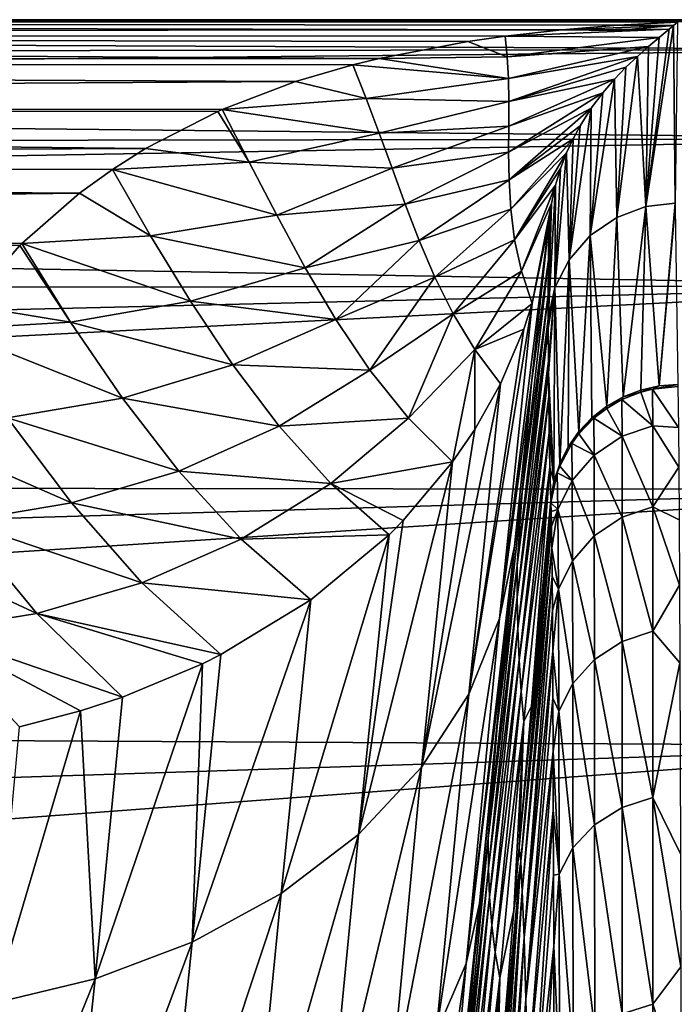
# Model space of a CAD drawing. Header units: metres. Extents: x -82 to 67, y -109 to 109.
# Tile 158 of 216: x 59.47 to 63.06, y 15.57 to 20.96. Entities that reach past the tile are written whole.
import ezdxf

# ---------------------------------------------------------------- set-up
doc = ezdxf.new("R2010")
doc.units = ezdxf.units.M
doc.layers.add('solid_21_382_010_XXX', color=7, linetype='CONTINUOUS')

msp = doc.modelspace()

# ---------------------------------------------------------------- linework, layer by layer
at = {"layer": 'solid_21_382_010_XXX'}
for points in [[(64.806274, 20.961123, -47.410046), (38.707233, 20.959497, -47.500481), (38.722, 20.962883, -47.273815)], [(64.806274, 20.961123, -47.410046), (64.807518, 20.957304, -47.59938), (38.707233, 20.959497, -47.500481)], [(62.443367, 20.909122, -48.621342), (38.707233, 20.888371, -48.894135), (38.707233, 20.959497, -47.500481)], [(62.749901, 20.933792, -48.216309), (62.443367, 20.909122, -48.621342), (38.707233, 20.959497, -47.500481)], [(63.077774, 20.951292, -47.806767), (62.749901, 20.933792, -48.216309), (38.707233, 20.959497, -47.500481)], [(64.807518, 20.957304, -47.59938), (63.077774, 20.951292, -47.806767), (38.707233, 20.959497, -47.500481)], [(64.805061, 20.963228, -47.235798), (38.722, 20.962883, -47.273815), (38.747528, 20.963856, -47.127499)], [(64.805061, 20.963228, -47.235798), (64.806274, 20.961123, -47.410046), (38.722, 20.962883, -47.273815)], [(64.805061, 20.963228, -47.235798), (38.747528, 20.963856, -47.127499), (38.766071, 20.963987, -47.051041)], [(51.785259, 20.963987, -47.051041), (64.805061, 20.963228, -47.235798), (38.766071, 20.963987, -47.051041)], [(38.810383, 20.963541, -46.90942), (64.80513, 20.963987, -47.051041), (51.785259, 20.963987, -47.051041)], [(38.866508, 20.962259, -46.772263), (64.80513, 20.963987, -47.051041), (38.810383, 20.963541, -46.90942)], [(39.476898, 20.906626, -45.445438), (64.80513, 20.963987, -47.051041), (38.866508, 20.962259, -46.772263)], [(39.476898, 20.906626, -45.445438), (64.800545, 20.800043, -44.33984), (64.80513, 20.963987, -47.051041)], [(51.785259, 20.963987, -47.051041), (64.80513, 20.963987, -47.051041), (64.805061, 20.963228, -47.235798)], [(63.055504, 20.932035, -48.368355), (62.749901, 20.933792, -48.216309), (63.077774, 20.951292, -47.806767)], [(63.055504, 20.932035, -48.368355), (63.077774, 20.951292, -47.806767), (63.063519, 19.957512, -77.354988)], [(62.443367, 20.909122, -48.621342), (62.132652, 20.874334, -49.057606), (38.707233, 20.888371, -48.894135)], [(39.476898, 20.906626, -45.445438), (40.084194, 20.772985, -44.125534), (64.800545, 20.800043, -44.33984)], [(63.030827, 20.911346, -48.95002), (62.132652, 20.874334, -49.057606), (62.443367, 20.909122, -48.621342)], [(62.975899, 20.865538, -50.14542), (62.132652, 20.874334, -49.057606), (63.030827, 20.911346, -48.95002)], [(63.055504, 20.932035, -48.368355), (62.443367, 20.909122, -48.621342), (62.749901, 20.933792, -48.216309)], [(62.743015, 20.904238, -48.78323), (62.443367, 20.909122, -48.621342), (63.055504, 20.932035, -48.368355)], [(62.743015, 20.904238, -48.78323), (63.030827, 20.911346, -48.95002), (62.443367, 20.909122, -48.621342)], [(62.743015, 20.904238, -48.78323), (63.055504, 20.932035, -48.368355), (63.030827, 20.911346, -48.95002)], [(63.055504, 20.932035, -48.368355), (63.063519, 19.957512, -77.354988), (62.904259, 19.938995, -77.358307)], [(63.055504, 20.932035, -48.368355), (62.904259, 19.938995, -77.358307), (63.030827, 20.911346, -48.95002)], [(62.904259, 19.938995, -77.358307), (62.975899, 20.865538, -50.14542), (63.030827, 20.911346, -48.95002)], [(61.44165, 20.751568, -50.135479), (38.707233, 20.730982, -50.280739), (38.707233, 20.888371, -48.894135)], [(61.928524, 20.845222, -49.359791), (61.44165, 20.751568, -50.135479), (38.707233, 20.888371, -48.894135)], [(62.132652, 20.874334, -49.057606), (61.928524, 20.845222, -49.359791), (38.707233, 20.888371, -48.894135)], [(62.143902, 20.760265, -50.311649), (61.44165, 20.751568, -50.135479), (61.928524, 20.845222, -49.359791)], [(62.143902, 20.760265, -50.311649), (61.928524, 20.845222, -49.359791), (62.132652, 20.874334, -49.057606)], [(62.143902, 20.760265, -50.311649), (62.132652, 20.874334, -49.057606), (62.975899, 20.865538, -50.14542)], [(62.143902, 20.760265, -50.311649), (62.975899, 20.865538, -50.14542), (62.91782, 20.816452, -51.289608)], [(62.904259, 19.938995, -77.358307), (62.91782, 20.816452, -51.289608), (62.975899, 20.865538, -50.14542)], [(40.084194, 20.772985, -44.125534), (40.68578, 20.562212, -42.818027), (64.800545, 20.800043, -44.33984)], [(40.68578, 20.562212, -42.818027), (64.796761, 20.310534, -41.667885), (64.800545, 20.800043, -44.33984)], [(62.150902, 20.64073, -51.579613), (62.143902, 20.760265, -50.311649), (62.91782, 20.816452, -51.289608)], [(62.150902, 20.64073, -51.579613), (62.91782, 20.816452, -51.289608), (62.857166, 20.762894, -52.391735)], [(62.904259, 19.938995, -77.358307), (62.857166, 20.762894, -52.391735), (62.91782, 20.816452, -51.289608)], [(61.44165, 20.751568, -50.135479), (61.297955, 20.716272, -50.380577), (38.707233, 20.730982, -50.280739)], [(60.983902, 20.624472, -50.944992), (38.707233, 20.487936, -51.654919), (38.707233, 20.730982, -50.280739)], [(61.297955, 20.716272, -50.380577), (60.983902, 20.624472, -50.944992), (38.707233, 20.730982, -50.280739)], [(62.150902, 20.64073, -51.579613), (61.297955, 20.716272, -50.380577), (61.44165, 20.751568, -50.135479)], [(62.150902, 20.64073, -51.579613), (61.44165, 20.751568, -50.135479), (62.143902, 20.760265, -50.311649)], [(62.153259, 20.514671, -52.857742), (62.150902, 20.64073, -51.579613), (62.857166, 20.762894, -52.391735)], [(62.153259, 20.514671, -52.857742), (62.857166, 20.762894, -52.391735), (62.794582, 20.703609, -53.461899)], [(62.74416, 19.880247, -77.356339), (62.794582, 20.703609, -53.461899), (62.857166, 20.762894, -52.391735)], [(62.904259, 19.938995, -77.358307), (62.74416, 19.880247, -77.356339), (62.857166, 20.762894, -52.391735)], [(61.370564, 20.531023, -51.611351), (60.983902, 20.624472, -50.944992), (61.297955, 20.716272, -50.380577)], [(61.370564, 20.531023, -51.611351), (61.297955, 20.716272, -50.380577), (62.150902, 20.64073, -51.579613)], [(62.153259, 20.514671, -52.857742), (62.794582, 20.703609, -53.461899), (62.730835, 20.637306, -54.510273)], [(62.74416, 19.880247, -77.356339), (62.730835, 20.637306, -54.510273), (62.794582, 20.703609, -53.461899)], [(60.983902, 20.624472, -50.944992), (60.580223, 20.47098, -51.735302), (38.707233, 20.487936, -51.654919)], [(61.370564, 20.531023, -51.611351), (60.580223, 20.47098, -51.735302), (60.983902, 20.624472, -50.944992)], [(61.370564, 20.531023, -51.611351), (62.150902, 20.64073, -51.579613), (62.153259, 20.514671, -52.857742)], [(62.152645, 20.380913, -54.142803), (62.730835, 20.637306, -54.510273), (62.666851, 20.562639, -55.547062)], [(62.152645, 20.380913, -54.142803), (62.153259, 20.514671, -52.857742), (62.730835, 20.637306, -54.510273)], [(62.59874, 19.780769, -77.352989), (62.666851, 20.562639, -55.547062), (62.730835, 20.637306, -54.510273)], [(62.74416, 19.880247, -77.356339), (62.59874, 19.780769, -77.352989), (62.730835, 20.637306, -54.510273)], [(40.68578, 20.562212, -42.818027), (41.279232, 20.275627, -41.528152), (64.796761, 20.310534, -41.667885)], [(61.370564, 20.531023, -51.611351), (61.442028, 20.341982, -52.852032), (60.580223, 20.47098, -51.735302)], [(61.370564, 20.531023, -51.611351), (62.153259, 20.514671, -52.857742), (61.442028, 20.341982, -52.852032)], [(61.442028, 20.341982, -52.852032), (62.153259, 20.514671, -52.857742), (62.152645, 20.380913, -54.142803)], [(62.151543, 20.238394, -55.431564), (62.666851, 20.562639, -55.547062), (62.603764, 20.478157, -56.582924)], [(62.151543, 20.238394, -55.431564), (62.152645, 20.380913, -54.142803), (62.666851, 20.562639, -55.547062)], [(62.59874, 19.780769, -77.352989), (62.603764, 20.478157, -56.582924), (62.666851, 20.562639, -55.547062)], [(60.161106, 20.256983, -52.647049), (38.707233, 20.160166, -53.011395), (38.707233, 20.487936, -51.654919)], [(60.556595, 20.460545, -51.784058), (60.161106, 20.256983, -52.647049), (38.707233, 20.487936, -51.654919)], [(60.580223, 20.47098, -51.735302), (60.556595, 20.460545, -51.784058), (38.707233, 20.487936, -51.654919)], [(60.729145, 20.181931, -53.094753), (60.161106, 20.256983, -52.647049), (60.556595, 20.460545, -51.784058)], [(60.729145, 20.181931, -53.094753), (60.556595, 20.460545, -51.784058), (60.580223, 20.47098, -51.735302)], [(61.442028, 20.341982, -52.852032), (60.729145, 20.181931, -53.094753), (60.580223, 20.47098, -51.735302)], [(62.153488, 20.086582, -56.720802), (62.151543, 20.238394, -55.431564), (62.603764, 20.478157, -56.582924)], [(62.153488, 20.086582, -56.720802), (62.603764, 20.478157, -56.582924), (62.542961, 20.382256, -57.629219)], [(62.482632, 19.647924, -77.348526), (62.542961, 20.382256, -57.629219), (62.603764, 20.478157, -56.582924)], [(62.59874, 19.780769, -77.352989), (62.482632, 19.647924, -77.348526), (62.603764, 20.478157, -56.582924)], [(61.442028, 20.341982, -52.852032), (62.152645, 20.380913, -54.142803), (61.512474, 20.149206, -54.098106)], [(61.512474, 20.149206, -54.098106), (62.152645, 20.380913, -54.142803), (62.151543, 20.238394, -55.431564)], [(62.153488, 20.086582, -56.720802), (62.542961, 20.382256, -57.629219), (62.504608, 20.311163, -58.337986)], [(62.482632, 19.647924, -77.348526), (62.504608, 20.311163, -58.337986), (62.542961, 20.382256, -57.629219)], [(41.279232, 20.275627, -41.528152), (41.862309, 19.91494, -40.260853), (64.796761, 20.310534, -41.667885)], [(41.862309, 19.91494, -40.260853), (64.793251, 19.502459, -39.074032), (64.796761, 20.310534, -41.667885)], [(61.442028, 20.341982, -52.852032), (61.512474, 20.149206, -54.098106), (60.729145, 20.181931, -53.094753)], [(62.162762, 19.925789, -58.00716), (62.153488, 20.086582, -56.720802), (62.504608, 20.311163, -58.337986)], [(62.162762, 19.925789, -58.00716), (62.504608, 20.311163, -58.337986), (62.468769, 20.233654, -59.060379)], [(62.482632, 19.647924, -77.348526), (62.468769, 20.233654, -59.060379), (62.504608, 20.311163, -58.337986)], [(60.161106, 20.256983, -52.647049), (59.980007, 20.14259, -53.075008), (38.707233, 20.160166, -53.011395)], [(60.729145, 20.181931, -53.094753), (59.980007, 20.14259, -53.075008), (60.161106, 20.256983, -52.647049)], [(61.512474, 20.149206, -54.098106), (62.151543, 20.238394, -55.431564), (61.584396, 19.952765, -55.345745)], [(61.584396, 19.952765, -55.345745), (62.151543, 20.238394, -55.431564), (62.153488, 20.086582, -56.720802)], [(62.184109, 19.757504, -59.286865), (62.162762, 19.925789, -58.00716), (62.468769, 20.233654, -59.060379)], [(62.184109, 19.757504, -59.286865), (62.468769, 20.233654, -59.060379), (62.436226, 20.149017, -59.799427)], [(62.405216, 19.49519, -77.343391), (62.436226, 20.149017, -59.799427), (62.468769, 20.233654, -59.060379)], [(62.482632, 19.647924, -77.348526), (62.405216, 19.49519, -77.343391), (62.468769, 20.233654, -59.060379)], [(59.799053, 20.012016, -53.526566), (38.707233, 19.748934, -54.34494), (38.707233, 20.160166, -53.011395)], [(59.980007, 20.14259, -53.075008), (59.799053, 20.012016, -53.526566), (38.707233, 20.160166, -53.011395)], [(60.188278, 19.778732, -54.391998), (59.799053, 20.012016, -53.526566), (59.980007, 20.14259, -53.075008)], [(60.729145, 20.181931, -53.094753), (60.879967, 19.892517, -54.459286), (59.980007, 20.14259, -53.075008)], [(60.879967, 19.892517, -54.459286), (60.188278, 19.778732, -54.391998), (59.980007, 20.14259, -53.075008)], [(61.512474, 20.149206, -54.098106), (60.879967, 19.892517, -54.459286), (60.729145, 20.181931, -53.094753)], [(61.512474, 20.149206, -54.098106), (61.584396, 19.952765, -55.345745), (60.879967, 19.892517, -54.459286)], [(62.184109, 19.757504, -59.286865), (62.436226, 20.149017, -59.799427), (62.408287, 20.057169, -60.557392)], [(62.405216, 19.49519, -77.343391), (62.408287, 20.057169, -60.557392), (62.436226, 20.149017, -59.799427)], [(61.584396, 19.952765, -55.345745), (62.153488, 20.086582, -56.720802), (61.661304, 19.753193, -56.591122)], [(61.661304, 19.753193, -56.591122), (62.153488, 20.086582, -56.720802), (62.162762, 19.925789, -58.00716)], [(62.222351, 19.584625, -60.55508), (62.184109, 19.757504, -59.286865), (62.408287, 20.057169, -60.557392)], [(62.222351, 19.584625, -60.55508), (62.408287, 20.057169, -60.557392), (62.385887, 19.956179, -61.339165)], [(62.368622, 19.322983, -77.864609), (62.385887, 19.956179, -61.339165), (62.408287, 20.057169, -60.557392)], [(62.405216, 19.49519, -77.343391), (62.368622, 19.322983, -77.864609), (62.408287, 20.057169, -60.557392)], [(59.799053, 20.012016, -53.526566), (59.483627, 19.736591, -54.380863), (38.707233, 19.748934, -54.34494)], [(60.188278, 19.778732, -54.391998), (59.483627, 19.736591, -54.380863), (59.799053, 20.012016, -53.526566)], [(61.584396, 19.952765, -55.345745), (61.03651, 19.604338, -55.822517), (60.879967, 19.892517, -54.459286)], [(61.584396, 19.952765, -55.345745), (61.661304, 19.753193, -56.591122), (61.03651, 19.604338, -55.822517)], [(61.661304, 19.753193, -56.591122), (62.162762, 19.925789, -58.00716), (61.747425, 19.551813, -57.830318)], [(61.747425, 19.551813, -57.830318), (62.162762, 19.925789, -58.00716), (62.184109, 19.757504, -59.286865)], [(62.28101, 19.408403, -61.802315), (62.222351, 19.584625, -60.55508), (62.385887, 19.956179, -61.339165)], [(62.28101, 19.408403, -61.802315), (62.385887, 19.956179, -61.339165), (62.371353, 19.847513, -62.144794)], [(62.368622, 19.322983, -77.864609), (62.368694, 19.45657, -73.883385), (62.385887, 19.956179, -61.339165)], [(62.368694, 19.45657, -73.883385), (62.369514, 19.648609, -68.129227), (62.385887, 19.956179, -61.339165)], [(62.369514, 19.648609, -68.129227), (62.371353, 19.847513, -62.144794), (62.385887, 19.956179, -61.339165)], [(62.779022, 18.895828, -106.910721), (62.74416, 19.880247, -77.356339), (62.904259, 19.938995, -77.358307)], [(62.875397, 18.933109, -106.911858), (62.779022, 18.895828, -106.910721), (62.904259, 19.938995, -77.358307)], [(62.976238, 18.955807, -106.912498), (62.875397, 18.933109, -106.911858), (62.904259, 19.938995, -77.358307)], [(62.976238, 18.955807, -106.912498), (62.904259, 19.938995, -77.358307), (63.063519, 19.957512, -77.354988)], [(62.976238, 18.955807, -106.912498), (63.063519, 19.957512, -77.354988), (63.063538, 19.933865, -78.058128)], [(62.976238, 18.955807, -106.912498), (63.063538, 19.933865, -78.058128), (63.079178, 18.963415, -106.912636)], [(41.862309, 19.91494, -40.260853), (42.432716, 19.482269, -39.020985), (64.793251, 19.502459, -39.074032)], [(60.879967, 19.892517, -54.459286), (61.03651, 19.604338, -55.822517), (60.188278, 19.778732, -54.391998)], [(62.68924, 18.844805, -106.909119), (62.59874, 19.780769, -77.352989), (62.74416, 19.880247, -77.356339)], [(62.779022, 18.895828, -106.910721), (62.68924, 18.844805, -106.909119), (62.74416, 19.880247, -77.356339)], [(62.102051, 17.680521, -63.974129), (62.28101, 19.408403, -61.802315), (62.371353, 19.847513, -62.144794)], [(62.277378, 18.97287, -63.283279), (62.102051, 17.680521, -63.974129), (62.371353, 19.847513, -62.144794)], [(62.277378, 18.97287, -63.283279), (62.371353, 19.847513, -62.144794), (62.369514, 19.648609, -68.129227)], [(60.188278, 19.778732, -54.391998), (60.406944, 19.420235, -55.708675), (59.483627, 19.736591, -54.380863)], [(61.03651, 19.604338, -55.822517), (60.406944, 19.420235, -55.708675), (60.188278, 19.778732, -54.391998)], [(62.536957, 18.706264, -106.904655), (62.482632, 19.647924, -77.348526), (62.59874, 19.780769, -77.352989)], [(62.607975, 18.781162, -106.907082), (62.536957, 18.706264, -106.904655), (62.59874, 19.780769, -77.352989)], [(62.68924, 18.844805, -106.909119), (62.607975, 18.781162, -106.907082), (62.59874, 19.780769, -77.352989)], [(59.472454, 19.725519, -54.412918), (59.183613, 19.399378, -55.294788), (38.707233, 19.748934, -54.34494)], [(59.483627, 19.736591, -54.380863), (59.472454, 19.725519, -54.412918), (38.707233, 19.748934, -54.34494)], [(59.750622, 19.306074, -55.64325), (59.183613, 19.399378, -55.294788), (59.472454, 19.725519, -54.412918)], [(59.750622, 19.306074, -55.64325), (59.472454, 19.725519, -54.412918), (59.483627, 19.736591, -54.380863)], [(60.406944, 19.420235, -55.708675), (59.750622, 19.306074, -55.64325), (59.483627, 19.736591, -54.380863)], [(61.661304, 19.753193, -56.591122), (61.20443, 19.319759, -57.178162), (61.03651, 19.604338, -55.822517)], [(61.661304, 19.753193, -56.591122), (61.747425, 19.551813, -57.830318), (61.20443, 19.319759, -57.178162)], [(61.747425, 19.551813, -57.830318), (62.184109, 19.757504, -59.286865), (61.847492, 19.351181, -59.059029)], [(61.847492, 19.351181, -59.059029), (62.184109, 19.757504, -59.286865), (62.222351, 19.584625, -60.55508)], [(61.03651, 19.604338, -55.822517), (61.20443, 19.319759, -57.178162), (60.406944, 19.420235, -55.708675)], [(62.224674, 18.373262, -67.993706), (62.369514, 19.648609, -68.129227), (62.368694, 19.45657, -73.883385)], [(62.224674, 18.373262, -67.993706), (62.277378, 18.97287, -63.283279), (62.369514, 19.648609, -68.129227)], [(62.431545, 18.529305, -106.898857), (62.405216, 19.49519, -77.343391), (62.482632, 19.647924, -77.348526)], [(62.477715, 18.621704, -106.901894), (62.431545, 18.529305, -106.898857), (62.482632, 19.647924, -77.348526)], [(62.536957, 18.706264, -106.904655), (62.477715, 18.621704, -106.901894), (62.482632, 19.647924, -77.348526)], [(61.747425, 19.551813, -57.830318), (61.390526, 19.042782, -58.519592), (61.20443, 19.319759, -57.178162)], [(61.747425, 19.551813, -57.830318), (61.847492, 19.351181, -59.059029), (61.390526, 19.042782, -58.519592)], [(61.847492, 19.351181, -59.059029), (62.222351, 19.584625, -60.55508), (61.966309, 19.15554, -60.271957)], [(61.966309, 19.15554, -60.271957), (62.222351, 19.584625, -60.55508), (62.28101, 19.408403, -61.802315)], [(42.432716, 19.482269, -39.020985), (42.988266, 18.980209, -37.813366), (64.793251, 19.502459, -39.074032)], [(42.988266, 18.980209, -37.813366), (43.526932, 18.411802, -36.642651), (64.793251, 19.502459, -39.074032)], [(43.526932, 18.411802, -36.642651), (64.789955, 18.38751, -36.596226), (64.793251, 19.502459, -39.074032)], [(62.368694, 19.27125, -79.400696), (62.368622, 19.322983, -77.864609), (62.405216, 19.49519, -77.343391)], [(62.369385, 19.092402, -84.686806), (62.368694, 19.27125, -79.400696), (62.405216, 19.49519, -77.343391)], [(62.36982, 19.026363, -86.629723), (62.369385, 19.092402, -84.686806), (62.405216, 19.49519, -77.343391)], [(62.36982, 19.026363, -86.629723), (62.405216, 19.49519, -77.343391), (62.399487, 18.431105, -106.895622)], [(62.431545, 18.529305, -106.898857), (62.399487, 18.431105, -106.895622), (62.405216, 19.49519, -77.343391)], [(62.197521, 17.972715, -73.459938), (62.368694, 19.45657, -73.883385), (62.368622, 19.322983, -77.864609)], [(62.197521, 17.972715, -73.459938), (62.224674, 18.373262, -67.993706), (62.368694, 19.45657, -73.883385)], [(59.750622, 19.306074, -55.64325), (59.085423, 19.267473, -55.622211), (59.183613, 19.399378, -55.294788)], [(60.406944, 19.420235, -55.708675), (60.639626, 19.070755, -57.016838), (59.750622, 19.306074, -55.64325)], [(61.20443, 19.319759, -57.178162), (60.639626, 19.070755, -57.016838), (60.406944, 19.420235, -55.708675)], [(61.932713, 17.2663, -63.597469), (62.234646, 19.267174, -61.692429), (62.28101, 19.408403, -61.802315)], [(62.102051, 17.680521, -63.974129), (61.932713, 17.2663, -63.597469), (62.28101, 19.408403, -61.802315)], [(62.234646, 19.267174, -61.692429), (61.966309, 19.15554, -60.271957), (62.28101, 19.408403, -61.802315)], [(61.847492, 19.351181, -59.059029), (61.602074, 18.780066, -59.839005), (61.390526, 19.042782, -58.519592)], [(61.847492, 19.351181, -59.059029), (61.966309, 19.15554, -60.271957), (61.602074, 18.780066, -59.839005)], [(59.750622, 19.306074, -55.64325), (60.034645, 18.888363, -56.897686), (59.085423, 19.267473, -55.622211)], [(60.639626, 19.070755, -57.016838), (60.034645, 18.888363, -56.897686), (59.750622, 19.306074, -55.64325)], [(61.20443, 19.319759, -57.178162), (61.390526, 19.042782, -58.519592), (60.639626, 19.070755, -57.016838)], [(62.368622, 19.322983, -77.864609), (62.368694, 19.27125, -79.400696), (62.197521, 17.972715, -73.459938)], [(60.034645, 18.888363, -56.897686), (59.405224, 18.781036, -56.818222), (59.085423, 19.267473, -55.622211)], [(61.932713, 17.2663, -63.597469), (62.106636, 18.9683, -61.459396), (62.234646, 19.267174, -61.692429)], [(62.234646, 19.267174, -61.692429), (62.106636, 18.9683, -61.459396), (61.966309, 19.15554, -60.271957)], [(62.197906, 17.797598, -78.87841), (62.197521, 17.972715, -73.459938), (62.368694, 19.27125, -79.400696)], [(62.197906, 17.797598, -78.87841), (62.368694, 19.27125, -79.400696), (62.369385, 19.092402, -84.686806)], [(61.966309, 19.15554, -60.271957), (61.844582, 18.540735, -61.12468), (61.602074, 18.780066, -59.839005)], [(61.966309, 19.15554, -60.271957), (61.965202, 18.717567, -61.263325), (61.844582, 18.540735, -61.12468)], [(61.966309, 19.15554, -60.271957), (62.106636, 18.9683, -61.459396), (61.965202, 18.717567, -61.263325)], [(60.639626, 19.070755, -57.016838), (60.89357, 18.735174, -58.30917), (60.034645, 18.888363, -56.897686)], [(61.390526, 19.042782, -58.519592), (60.89357, 18.735174, -58.30917), (60.639626, 19.070755, -57.016838)], [(62.197906, 17.797598, -78.87841), (62.369385, 19.092402, -84.686806), (62.201805, 17.626101, -84.30159)], [(62.201805, 17.626101, -84.30159), (62.369385, 19.092402, -84.686806), (62.36982, 19.026363, -86.629723)], [(61.390526, 19.042782, -58.519592), (61.602074, 18.780066, -59.839005), (60.89357, 18.735174, -58.30917)], [(62.36982, 19.026363, -86.629723), (62.370953, 18.897755, -90.40081), (62.201805, 17.626101, -84.30159)], [(62.370953, 18.897755, -90.40081), (62.36982, 19.026363, -86.629723), (62.399487, 18.431105, -106.895622)], [(61.673996, 16.866621, -63.226452), (61.965202, 18.717567, -61.263325), (62.106636, 18.9683, -61.459396)], [(61.932713, 17.2663, -63.597469), (61.673996, 16.866621, -63.226452), (62.106636, 18.9683, -61.459396)], [(62.277378, 18.97287, -63.283279), (62.184036, 18.077372, -64.362984), (62.102051, 17.680521, -63.974129)], [(62.224674, 18.373262, -67.993706), (62.184036, 18.077372, -64.362984), (62.277378, 18.97287, -63.283279)], [(62.940441, 18.938381, -107.240021), (62.875397, 18.933109, -106.911858), (62.976238, 18.955807, -106.912498)], [(62.940441, 18.938381, -107.240021), (63.079178, 18.963415, -106.912636), (63.079422, 18.952402, -107.240112)], [(62.940441, 18.938381, -107.240021), (62.976238, 18.955807, -106.912498), (63.079178, 18.963415, -106.912636)], [(62.940441, 18.938381, -107.240021), (63.079422, 18.952402, -107.240112), (63.083397, 18.728373, -109.644142)], [(62.201805, 17.626101, -84.30159), (62.370953, 18.897755, -90.40081), (62.208687, 17.452442, -89.736931)], [(62.208687, 17.452442, -89.736931), (62.370953, 18.897755, -90.40081), (62.373558, 18.698837, -96.209557)], [(62.373558, 18.698837, -96.209557), (62.370953, 18.897755, -90.40081), (62.399487, 18.431105, -106.895622)], [(62.771698, 18.880953, -107.238548), (62.68924, 18.844805, -106.909119), (62.779022, 18.895828, -106.910721)], [(62.771698, 18.880953, -107.238548), (62.779022, 18.895828, -106.910721), (62.875526, 18.921926, -107.239639)], [(62.771698, 18.880953, -107.238548), (62.875526, 18.921926, -107.239639), (62.942272, 18.738033, -109.479675)], [(62.875526, 18.921926, -107.239639), (62.779022, 18.895828, -106.910721), (62.875397, 18.933109, -106.911858)], [(62.875526, 18.921926, -107.239639), (62.875397, 18.933109, -106.911858), (62.940441, 18.938381, -107.240021)], [(62.875526, 18.921926, -107.239639), (62.940441, 18.938381, -107.240021), (62.942272, 18.738033, -109.479675)], [(62.942272, 18.738033, -109.479675), (62.940441, 18.938381, -107.240021), (63.083397, 18.728373, -109.644142)], [(60.034645, 18.888363, -56.897686), (60.343166, 18.489008, -58.13604), (59.405224, 18.781036, -56.818222)], [(60.89357, 18.735174, -58.30917), (60.343166, 18.489008, -58.13604), (60.034645, 18.888363, -56.897686)], [(62.618465, 18.77891, -107.235535), (62.607975, 18.781162, -106.907082), (62.68924, 18.844805, -106.909119)], [(62.618465, 18.77891, -107.235535), (62.68924, 18.844805, -106.909119), (62.688957, 18.833145, -107.237167)], [(62.688957, 18.833145, -107.237167), (62.68924, 18.844805, -106.909119), (62.771698, 18.880953, -107.238548)], [(62.688957, 18.833145, -107.237167), (62.771698, 18.880953, -107.238548), (62.77314, 18.679956, -109.471642)], [(62.77314, 18.679956, -109.471642), (62.771698, 18.880953, -107.238548), (62.942272, 18.738033, -109.479675)], [(62.618465, 18.77891, -107.235535), (62.688957, 18.833145, -107.237167), (62.77314, 18.679956, -109.471642)], [(59.405224, 18.781036, -56.818222), (59.754547, 18.314274, -58.002399), (58.774673, 18.744364, -56.795593)], [(59.754547, 18.314274, -58.002399), (59.149002, 18.212166, -57.920204), (58.774673, 18.744364, -56.795593)], [(60.343166, 18.489008, -58.13604), (59.754547, 18.314274, -58.002399), (59.405224, 18.781036, -56.818222)], [(60.89357, 18.735174, -58.30917), (61.176643, 18.421171, -59.57719), (60.343166, 18.489008, -58.13604)], [(61.602074, 18.780066, -59.839005), (61.176643, 18.421171, -59.57719), (60.89357, 18.735174, -58.30917)], [(61.602074, 18.780066, -59.839005), (61.844582, 18.540735, -61.12468), (61.176643, 18.421171, -59.57719)], [(62.536583, 18.693966, -107.232903), (62.536957, 18.706264, -106.904655), (62.607975, 18.781162, -106.907082)], [(62.536583, 18.693966, -107.232903), (62.607975, 18.781162, -106.907082), (62.618465, 18.77891, -107.235535)], [(62.536583, 18.693966, -107.232903), (62.618465, 18.77891, -107.235535), (62.619682, 18.577204, -109.4571)], [(62.619682, 18.577204, -109.4571), (62.618465, 18.77891, -107.235535), (62.77314, 18.679956, -109.471642)], [(62.77314, 18.679956, -109.471642), (62.942272, 18.738033, -109.479675), (62.942295, 18.293785, -111.683456)], [(62.942272, 18.738033, -109.479675), (63.083397, 18.728373, -109.644142), (63.085224, 18.510145, -110.836517)], [(62.942295, 18.293785, -111.683456), (62.942272, 18.738033, -109.479675), (63.085224, 18.510145, -110.836517)], [(61.673996, 16.866621, -63.226452), (61.844582, 18.540735, -61.12468), (61.965202, 18.717567, -61.263325)], [(62.208687, 17.452442, -89.736931), (62.373558, 18.698837, -96.209557), (62.219265, 17.281288, -95.192513)], [(62.219265, 17.281288, -95.192513), (62.373558, 18.698837, -96.209557), (62.37727, 18.509123, -101.719185)], [(62.37727, 18.509123, -101.719185), (62.373558, 18.698837, -96.209557), (62.399487, 18.431105, -106.895622)], [(62.497105, 18.640392, -107.231209), (62.477715, 18.621704, -106.901894), (62.536957, 18.706264, -106.904655)], [(62.497105, 18.640392, -107.231209), (62.536957, 18.706264, -106.904655), (62.536583, 18.693966, -107.232903)], [(62.497105, 18.640392, -107.231209), (62.536583, 18.693966, -107.232903), (62.619682, 18.577204, -109.4571)], [(62.619682, 18.577204, -109.4571), (62.77314, 18.679956, -109.471642), (62.773537, 18.235912, -111.668808)], [(62.773537, 18.235912, -111.668808), (62.77314, 18.679956, -109.471642), (62.942295, 18.293785, -111.683456)], [(62.431366, 18.516233, -107.227211), (62.477715, 18.621704, -106.901894), (62.497105, 18.640392, -107.231209)], [(62.431366, 18.516233, -107.227211), (62.497105, 18.640392, -107.231209), (62.498833, 18.438238, -109.437241)], [(62.498833, 18.438238, -109.437241), (62.497105, 18.640392, -107.231209), (62.619682, 18.577204, -109.4571)], [(62.431366, 18.516233, -107.227211), (62.431545, 18.529305, -106.898857), (62.477715, 18.621704, -106.901894)], [(62.498833, 18.438238, -109.437241), (62.619682, 18.577204, -109.4571), (62.620739, 18.134434, -111.642845)], [(62.620739, 18.134434, -111.642845), (62.619682, 18.577204, -109.4571), (62.773537, 18.235912, -111.668808)], [(61.844582, 18.540735, -61.12468), (61.572392, 18.217783, -60.870541), (61.176643, 18.421171, -59.57719)], [(61.328186, 16.49729, -62.875122), (61.572392, 18.217783, -60.870541), (61.844582, 18.540735, -61.12468)], [(61.673996, 16.866621, -63.226452), (61.328186, 16.49729, -62.875122), (61.844582, 18.540735, -61.12468)], [(62.417908, 18.480362, -107.226036), (62.399487, 18.431105, -106.895622), (62.431545, 18.529305, -106.898857)], [(62.431366, 18.516233, -107.227211), (62.417908, 18.480362, -107.226036), (62.431545, 18.529305, -106.898857)], [(60.343166, 18.489008, -58.13604), (60.684692, 18.116285, -59.3493), (59.754547, 18.314274, -58.002399)], [(61.176643, 18.421171, -59.57719), (60.684692, 18.116285, -59.3493), (60.343166, 18.489008, -58.13604)], [(62.219265, 17.281288, -95.192513), (62.37727, 18.509123, -101.719185), (62.234657, 17.116835, -100.679199)], [(62.234657, 17.116835, -100.679199), (62.37727, 18.509123, -101.719185), (62.277218, 17.201027, -106.292755)], [(62.277218, 17.201027, -106.292755), (62.37727, 18.509123, -101.719185), (62.382259, 18.329441, -106.892265)], [(62.37727, 18.509123, -101.719185), (62.399487, 18.431105, -106.895622), (62.382259, 18.329441, -106.892265)], [(62.417908, 18.480362, -107.226036), (62.382664, 18.31572, -107.220566), (62.399487, 18.431105, -106.895622)], [(62.417908, 18.480362, -107.226036), (62.421013, 18.278748, -109.414307), (62.382664, 18.31572, -107.220566)], [(62.431366, 18.516233, -107.227211), (62.498833, 18.438238, -109.437241), (62.417908, 18.480362, -107.226036)], [(62.498833, 18.438238, -109.437241), (62.421013, 18.278748, -109.414307), (62.417908, 18.480362, -107.226036)], [(62.942295, 18.293785, -111.683456), (63.085224, 18.510145, -110.836517), (63.087021, 18.221497, -112.015099)], [(43.526932, 18.411802, -36.642651), (44.046734, 17.7805, -35.51318), (64.789955, 18.38751, -36.596226)], [(61.176643, 18.421171, -59.57719), (61.49577, 18.140505, -60.809525), (60.684692, 18.116285, -59.3493)], [(61.572392, 18.217783, -60.870541), (61.49577, 18.140505, -60.809525), (61.176643, 18.421171, -59.57719)], [(62.382534, 18.322958, -107.063629), (62.382259, 18.329441, -106.892265), (62.399487, 18.431105, -106.895622)], [(62.382534, 18.322958, -107.063629), (62.399487, 18.431105, -106.895622), (62.382664, 18.31572, -107.220566)], [(62.500782, 17.997738, -111.607719), (62.421013, 18.278748, -109.414307), (62.498833, 18.438238, -109.437241)], [(62.500782, 17.997738, -111.607719), (62.498833, 18.438238, -109.437241), (62.620739, 18.134434, -111.642845)], [(44.046734, 17.7805, -35.51318), (44.546055, 17.089605, -34.428192), (64.789955, 18.38751, -36.596226)], [(44.546055, 17.089605, -34.428192), (64.78698, 16.982044, -34.27092), (64.789955, 18.38751, -36.596226)], [(62.224674, 18.373262, -67.993706), (62.089291, 17.087835, -68.232986), (62.184036, 18.077372, -64.362984)], [(62.197521, 17.972715, -73.459938), (62.089291, 17.087835, -68.232986), (62.224674, 18.373262, -67.993706)], [(59.754547, 18.314274, -58.002399), (60.140877, 17.877071, -59.16198), (59.149002, 18.212166, -57.920204)], [(60.684692, 18.116285, -59.3493), (60.140877, 17.877071, -59.16198), (59.754547, 18.314274, -58.002399)], [(62.382534, 18.322958, -107.063629), (62.209015, 16.425581, -105.903252), (62.277218, 17.201027, -106.292755)], [(62.382534, 18.322958, -107.063629), (62.382664, 18.31572, -107.220566), (62.209015, 16.425581, -105.903252)], [(62.382664, 18.31572, -107.220566), (62.38464, 18.268267, -108.055107), (62.209015, 16.425581, -105.903252)], [(62.382534, 18.322958, -107.063629), (62.277218, 17.201027, -106.292755), (62.382259, 18.329441, -106.892265)], [(62.421013, 18.278748, -109.414307), (62.38464, 18.268267, -108.055107), (62.382664, 18.31572, -107.220566)], [(62.38464, 18.268267, -108.055107), (62.217419, 16.348936, -107.306007), (62.209015, 16.425581, -105.903252)], [(62.38464, 18.268267, -108.055107), (62.386524, 18.185221, -108.889793), (62.217419, 16.348936, -107.306007)], [(62.421013, 18.278748, -109.414307), (62.386524, 18.185221, -108.889793), (62.38464, 18.268267, -108.055107)], [(62.421013, 18.278748, -109.414307), (62.388271, 18.066742, -109.722351), (62.386524, 18.185221, -108.889793)], [(62.421013, 18.278748, -109.414307), (62.423985, 17.84123, -111.567383), (62.388271, 18.066742, -109.722351)], [(62.500782, 17.997738, -111.607719), (62.423985, 17.84123, -111.567383), (62.421013, 18.278748, -109.414307)], [(62.773537, 18.235912, -111.668808), (62.942295, 18.293785, -111.683456), (62.942314, 17.612053, -113.825516)], [(62.942295, 18.293785, -111.683456), (63.087021, 18.221497, -112.015099), (63.088779, 17.863609, -113.174561)], [(62.942314, 17.612053, -113.825516), (62.942295, 18.293785, -111.683456), (63.088779, 17.863609, -113.174561)], [(59.149002, 18.212166, -57.920204), (59.565369, 17.708857, -59.025085), (58.547318, 18.178989, -57.893951)], [(60.140877, 17.877071, -59.16198), (59.565369, 17.708857, -59.025085), (59.149002, 18.212166, -57.920204)], [(61.328186, 16.49729, -62.875122), (61.49577, 18.140505, -60.809525), (61.572392, 18.217783, -60.870541)], [(62.620739, 18.134434, -111.642845), (62.773537, 18.235912, -111.668808), (62.773869, 17.555319, -113.80426)], [(62.773869, 17.555319, -113.80426), (62.773537, 18.235912, -111.668808), (62.942314, 17.612053, -113.825516)], [(59.565369, 17.708857, -59.025085), (58.978867, 17.612644, -58.941578), (58.547318, 18.178989, -57.893951)], [(61.49577, 18.140505, -60.809525), (61.067299, 17.78307, -60.52597), (60.684692, 18.116285, -59.3493)], [(60.904148, 16.173195, -62.557232), (61.067299, 17.78307, -60.52597), (61.49577, 18.140505, -60.809525)], [(61.328186, 16.49729, -62.875122), (60.904148, 16.173195, -62.557232), (61.49577, 18.140505, -60.809525)], [(62.386524, 18.185221, -108.889793), (62.388271, 18.066742, -109.722351), (62.217419, 16.348936, -107.306007)], [(60.684692, 18.116285, -59.3493), (61.067299, 17.78307, -60.52597), (60.140877, 17.877071, -59.16198)], [(62.500782, 17.997738, -111.607719), (62.620739, 18.134434, -111.642845), (62.621624, 17.456554, -113.767036)], [(62.621624, 17.456554, -113.767036), (62.620739, 18.134434, -111.642845), (62.773869, 17.555319, -113.80426)], [(61.918854, 15.789331, -65.984993), (62.102051, 17.680521, -63.974129), (62.184036, 18.077372, -64.362984)], [(61.918854, 15.789331, -65.984993), (62.184036, 18.077372, -64.362984), (62.137051, 17.614944, -64.887764)], [(62.089291, 17.087835, -68.232986), (62.137051, 17.614944, -64.887764), (62.184036, 18.077372, -64.362984)], [(62.388271, 18.066742, -109.722351), (62.226368, 16.183435, -108.709152), (62.217419, 16.348936, -107.306007)], [(62.388271, 18.066742, -109.722351), (62.389885, 17.913008, -110.550468), (62.226368, 16.183435, -108.709152)], [(62.423985, 17.84123, -111.567383), (62.389885, 17.913008, -110.550468), (62.388271, 18.066742, -109.722351)], [(62.502407, 17.323944, -113.716919), (62.423985, 17.84123, -111.567383), (62.500782, 17.997738, -111.607719)], [(62.502407, 17.323944, -113.716919), (62.500782, 17.997738, -111.607719), (62.621624, 17.456554, -113.767036)], [(62.197521, 17.972715, -73.459938), (62.039612, 16.475409, -73.580345), (62.089291, 17.087835, -68.232986)], [(62.197906, 17.797598, -78.87841), (62.039612, 16.475409, -73.580345), (62.197521, 17.972715, -73.459938)], [(60.140877, 17.877071, -59.16198), (60.573666, 17.482771, -60.28537), (59.565369, 17.708857, -59.025085)], [(61.067299, 17.78307, -60.52597), (60.573666, 17.482771, -60.28537), (60.140877, 17.877071, -59.16198)], [(62.389885, 17.913008, -110.550468), (62.235935, 15.931209, -110.106079), (62.226368, 16.183435, -108.709152)], [(62.389885, 17.913008, -110.550468), (62.391373, 17.724337, -111.371941), (62.235935, 15.931209, -110.106079)], [(62.423985, 17.84123, -111.567383), (62.391373, 17.724337, -111.371941), (62.389885, 17.913008, -110.550468)], [(62.423985, 17.84123, -111.567383), (62.39275, 17.501175, -112.184654), (62.391373, 17.724337, -111.371941)], [(62.423985, 17.84123, -111.567383), (62.42646, 17.172417, -113.659554), (62.39275, 17.501175, -112.184654)], [(62.502407, 17.323944, -113.716919), (62.42646, 17.172417, -113.659554), (62.423985, 17.84123, -111.567383)], [(62.942314, 17.612053, -113.825516), (63.088779, 17.863609, -113.174561), (63.090492, 17.438124, -114.309898)], [(60.416733, 15.906444, -62.284584), (60.573666, 17.482771, -60.28537), (61.067299, 17.78307, -60.52597)], [(60.904148, 16.173195, -62.557232), (60.416733, 15.906444, -62.284584), (61.067299, 17.78307, -60.52597)], [(62.040367, 16.312529, -78.841499), (62.039612, 16.475409, -73.580345), (62.197906, 17.797598, -78.87841)], [(62.040367, 16.312529, -78.841499), (62.197906, 17.797598, -78.87841), (62.201805, 17.626101, -84.30159)], [(59.565369, 17.708857, -59.025085), (60.034496, 17.249565, -60.095745), (58.978867, 17.612644, -58.941578)], [(60.473248, 17.432688, -60.244919), (60.034496, 17.249565, -60.095745), (59.565369, 17.708857, -59.025085)], [(60.573666, 17.482771, -60.28537), (60.473248, 17.432688, -60.244919), (59.565369, 17.708857, -59.025085)], [(62.391373, 17.724337, -111.371941), (62.39275, 17.501175, -112.184654), (62.235935, 15.931209, -110.106079)], [(61.754833, 15.407879, -65.565598), (61.932713, 17.2663, -63.597469), (62.102051, 17.680521, -63.974129)], [(61.918854, 15.789331, -65.984993), (61.754833, 15.407879, -65.565598), (62.102051, 17.680521, -63.974129)], [(59.804714, 17.17436, -60.033596), (59.470001, 17.087423, -59.960526), (58.978867, 17.612644, -58.941578)], [(60.034496, 17.249565, -60.095745), (59.804714, 17.17436, -60.033596), (58.978867, 17.612644, -58.941578)], [(61.9911, 16.118656, -66.44323), (61.918854, 15.789331, -65.984993), (62.137051, 17.614944, -64.887764)], [(62.089291, 17.087835, -68.232986), (61.9911, 16.118656, -66.44323), (62.137051, 17.614944, -64.887764)], [(62.040367, 16.312529, -78.841499), (62.201805, 17.626101, -84.30159), (62.046921, 16.155333, -84.110275)], [(62.046921, 16.155333, -84.110275), (62.201805, 17.626101, -84.30159), (62.208687, 17.452442, -89.736931)], [(62.773869, 17.555319, -113.80426), (62.942314, 17.612053, -113.825516), (62.942329, 16.698822, -115.879929)], [(62.942329, 16.698822, -115.879929), (62.942314, 17.612053, -113.825516), (63.090492, 17.438124, -114.309898)], [(62.621624, 17.456554, -113.767036), (62.773869, 17.555319, -113.80426), (62.774155, 16.64414, -115.852165)], [(62.774155, 16.64414, -115.852165), (62.773869, 17.555319, -113.80426), (62.942329, 16.698822, -115.879929)], [(62.39275, 17.501175, -112.184654), (62.246082, 15.593063, -111.489563), (62.235935, 15.931209, -110.106079)], [(62.39275, 17.501175, -112.184654), (62.394024, 17.244089, -112.986473), (62.246082, 15.593063, -111.489563)], [(62.42646, 17.172417, -113.659554), (62.394024, 17.244089, -112.986473), (62.39275, 17.501175, -112.184654)], [(60.416733, 15.906444, -62.284584), (60.473248, 17.432688, -60.244919), (60.573666, 17.482771, -60.28537)], [(62.046921, 16.155333, -84.110275), (62.208687, 17.452442, -89.736931), (62.058994, 15.999437, -89.399689)], [(62.058994, 15.999437, -89.399689), (62.208687, 17.452442, -89.736931), (62.219265, 17.281288, -95.192513)], [(62.502407, 17.323944, -113.716919), (62.621624, 17.456554, -113.767036), (62.622375, 16.549515, -115.803925)], [(62.622375, 16.549515, -115.803925), (62.621624, 17.456554, -113.767036), (62.774155, 16.64414, -115.852165)], [(62.942329, 16.698822, -115.879929), (63.090492, 17.438124, -114.309898), (63.093761, 16.390036, -116.494751)], [(59.885086, 15.704886, -62.065578), (60.034496, 17.249565, -60.095745), (60.473248, 17.432688, -60.244919)], [(60.416733, 15.906444, -62.284584), (59.885086, 15.704886, -62.065578), (60.473248, 17.432688, -60.244919)], [(62.058994, 15.999437, -89.399689), (62.219265, 17.281288, -95.192513), (62.077404, 15.850129, -94.723228)], [(62.077404, 15.850129, -94.723228), (62.219265, 17.281288, -95.192513), (62.234657, 17.116835, -100.679199)], [(62.503784, 16.422798, -115.739197), (62.42646, 17.172417, -113.659554), (62.502407, 17.323944, -113.716919)], [(62.503784, 16.422798, -115.739197), (62.502407, 17.323944, -113.716919), (62.622375, 16.549515, -115.803925)], [(59.885086, 15.704886, -62.065578), (59.804714, 17.17436, -60.033596), (60.034496, 17.249565, -60.095745)], [(61.499634, 15.04073, -65.151016), (61.673996, 16.866621, -63.226452), (61.932713, 17.2663, -63.597469)], [(61.754833, 15.407879, -65.565598), (61.499634, 15.04073, -65.151016), (61.932713, 17.2663, -63.597469)], [(62.394024, 17.244089, -112.986473), (62.39521, 16.953552, -113.775925), (62.246082, 15.593063, -111.489563)], [(62.42646, 17.172417, -113.659554), (62.39521, 16.953552, -113.775925), (62.394024, 17.244089, -112.986473)], [(59.330261, 15.571416, -61.904434), (59.470001, 17.087423, -59.960526), (59.804714, 17.17436, -60.033596)], [(59.885086, 15.704886, -62.065578), (59.330261, 15.571416, -61.904434), (59.804714, 17.17436, -60.033596)], [(62.234657, 17.116835, -100.679199), (62.277218, 17.201027, -106.292755), (62.209015, 16.425581, -105.903252)], [(62.42646, 17.172417, -113.659554), (62.428551, 16.278248, -115.665276), (62.39521, 16.953552, -113.775925)], [(62.503784, 16.422798, -115.739197), (62.428551, 16.278248, -115.665276), (62.42646, 17.172417, -113.659554)], [(62.077404, 15.850129, -94.723228), (62.234657, 17.116835, -100.679199), (62.103512, 15.711007, -100.097069)], [(62.103512, 15.711007, -100.097069), (62.234657, 17.116835, -100.679199), (62.179657, 16.080112, -105.735573)], [(62.234657, 17.116835, -100.679199), (62.209015, 16.425581, -105.903252), (62.179657, 16.080112, -105.735573)], [(44.546055, 17.089605, -34.428192), (45.02359, 16.34223, -33.390209), (64.78698, 16.982044, -34.27092)], [(62.089291, 17.087835, -68.232986), (61.963001, 15.801552, -68.453911), (61.9911, 16.118656, -66.44323)], [(62.039612, 16.475409, -73.580345), (61.963001, 15.801552, -68.453911), (62.089291, 17.087835, -68.232986)], [(45.02359, 16.34223, -33.390209), (45.478043, 15.541747, -32.401806), (64.78698, 16.982044, -34.27092)], [(45.478043, 15.541747, -32.401806), (64.784348, 15.306417, -32.131844), (64.78698, 16.982044, -34.27092)], [(62.39521, 16.953552, -113.775925), (62.256775, 15.169806, -112.852356), (62.246082, 15.593063, -111.489563)], [(62.39521, 16.953552, -113.775925), (62.396324, 16.629894, -114.552071), (62.256775, 15.169806, -112.852356)], [(62.428551, 16.278248, -115.665276), (62.396324, 16.629894, -114.552071), (62.39521, 16.953552, -113.775925)], [(61.155117, 14.702803, -64.757141), (61.328186, 16.49729, -62.875122), (61.673996, 16.866621, -63.226452)], [(61.499634, 15.04073, -65.151016), (61.155117, 14.702803, -64.757141), (61.673996, 16.866621, -63.226452)], [(62.774155, 16.64414, -115.852165), (62.942329, 16.698822, -115.879929), (62.942341, 15.565627, -117.820984)], [(62.942329, 16.698822, -115.879929), (63.093761, 16.390036, -116.494751), (63.09531, 15.770398, -117.537857)], [(62.942341, 15.565627, -117.820984), (62.942329, 16.698822, -115.879929), (63.09531, 15.770398, -117.537857)], [(62.396324, 16.629894, -114.552071), (62.267967, 14.662304, -114.187225), (62.256775, 15.169806, -112.852356)], [(62.396324, 16.629894, -114.552071), (62.397385, 16.273458, -115.314102), (62.267967, 14.662304, -114.187225)], [(62.428551, 16.278248, -115.665276), (62.397385, 16.273458, -115.314102), (62.396324, 16.629894, -114.552071)], [(62.622375, 16.549515, -115.803925), (62.774155, 16.64414, -115.852165), (62.774395, 15.513807, -117.787033)], [(62.774395, 15.513807, -117.787033), (62.774155, 16.64414, -115.852165), (62.942341, 15.565627, -117.820984)], [(62.503784, 16.422798, -115.739197), (62.622375, 16.549515, -115.803925), (62.623009, 15.424569, -117.728401)], [(62.623009, 15.424569, -117.728401), (62.622375, 16.549515, -115.803925), (62.774395, 15.513807, -117.787033)], [(60.730007, 14.408134, -64.399704), (60.904148, 16.173195, -62.557232), (61.328186, 16.49729, -62.875122)], [(61.155117, 14.702803, -64.757141), (60.730007, 14.408134, -64.399704), (61.328186, 16.49729, -62.875122)], [(62.039612, 16.475409, -73.580345), (61.894337, 14.977542, -73.690414), (61.963001, 15.801552, -68.453911)], [(62.040367, 16.312529, -78.841499), (61.894337, 14.977542, -73.690414), (62.039612, 16.475409, -73.580345)], [(62.217419, 16.348936, -107.306007), (62.179657, 16.080112, -105.735573), (62.209015, 16.425581, -105.903252)], [(62.504948, 15.305334, -117.649948), (62.428551, 16.278248, -115.665276), (62.503784, 16.422798, -115.739197)], [(62.504948, 15.305334, -117.649948), (62.503784, 16.422798, -115.739197), (62.623009, 15.424569, -117.728401)], [(61.895435, 14.827106, -78.809677), (61.894337, 14.977542, -73.690414), (62.040367, 16.312529, -78.841499)], [(61.895435, 14.827106, -78.809677), (62.040367, 16.312529, -78.841499), (62.046921, 16.155333, -84.110275)], [(62.217419, 16.348936, -107.306007), (62.052265, 14.48597, -105.008034), (62.089249, 14.966208, -105.219254)], [(62.217419, 16.348936, -107.306007), (62.065819, 14.42553, -106.360001), (62.052265, 14.48597, -105.008034)], [(62.217419, 16.348936, -107.306007), (62.080299, 14.288898, -107.719002), (62.065819, 14.42553, -106.360001)], [(62.217419, 16.348936, -107.306007), (62.226368, 16.183435, -108.709152), (62.080299, 14.288898, -107.719002)], [(62.217419, 16.348936, -107.306007), (62.089249, 14.966208, -105.219254), (62.179657, 16.080112, -105.735573)], [(62.397385, 16.273458, -115.314102), (62.398392, 15.884902, -116.060654), (62.267967, 14.662304, -114.187225)], [(62.428551, 16.278248, -115.665276), (62.398392, 15.884902, -116.060654), (62.397385, 16.273458, -115.314102)], [(62.428551, 16.278248, -115.665276), (62.430317, 15.169507, -117.560509), (62.398392, 15.884902, -116.060654)], [(62.504948, 15.305334, -117.649948), (62.430317, 15.169507, -117.560509), (62.428551, 16.278248, -115.665276)], [(60.239334, 14.168065, -64.092316), (60.416733, 15.906444, -62.284584), (60.904148, 16.173195, -62.557232)], [(60.730007, 14.408134, -64.399704), (60.239334, 14.168065, -64.092316), (60.904148, 16.173195, -62.557232)], [(61.895435, 14.827106, -78.809677), (62.046921, 16.155333, -84.110275), (61.904461, 14.684025, -83.938927)], [(61.904461, 14.684025, -83.938927), (62.046921, 16.155333, -84.110275), (62.058994, 15.999437, -89.399689)], [(62.226368, 16.183435, -108.709152), (62.095745, 14.077665, -109.078735), (62.080299, 14.288898, -107.719002)], [(62.226368, 16.183435, -108.709152), (62.235935, 15.931209, -110.106079), (62.095745, 14.077665, -109.078735)], [(61.736725, 13.714291, -67.779297), (61.918854, 15.789331, -65.984993), (61.9911, 16.118656, -66.44323)], [(61.736725, 13.714291, -67.779297), (61.9911, 16.118656, -66.44323), (61.933323, 15.496901, -67.026543)], [(61.963001, 15.801552, -68.453911), (61.933323, 15.496901, -67.026543), (61.9911, 16.118656, -66.44323)], [(62.103512, 15.711007, -100.097069), (62.179657, 16.080112, -105.735573), (62.089249, 14.966208, -105.219254)], [(61.904461, 14.684025, -83.938927), (62.058994, 15.999437, -89.399689), (61.921349, 14.545158, -89.095711)], [(61.921349, 14.545158, -89.095711), (62.058994, 15.999437, -89.399689), (62.077404, 15.850129, -94.723228)], [(62.235935, 15.931209, -110.106079), (62.112106, 13.792139, -110.432343), (62.095745, 14.077665, -109.078735)], [(62.235935, 15.931209, -110.106079), (62.246082, 15.593063, -111.489563), (62.112106, 13.792139, -110.432343)], [(59.702713, 13.98984, -63.844791), (59.885086, 15.704886, -62.065578), (60.416733, 15.906444, -62.284584)], [(60.239334, 14.168065, -64.092316), (59.702713, 13.98984, -63.844791), (60.416733, 15.906444, -62.284584)], [(62.398392, 15.884902, -116.060654), (62.279594, 14.072848, -115.487274), (62.267967, 14.662304, -114.187225)], [(62.398392, 15.884902, -116.060654), (62.39933, 15.465108, -116.79007), (62.279594, 14.072848, -115.487274)], [(62.430317, 15.169507, -117.560509), (62.39933, 15.465108, -116.79007), (62.398392, 15.884902, -116.060654)], [(61.921349, 14.545158, -89.095711), (62.077404, 15.850129, -94.723228), (61.947002, 14.416247, -94.297935)], [(61.947002, 14.416247, -94.297935), (62.077404, 15.850129, -94.723228), (62.103512, 15.711007, -100.097069)], [(61.579132, 13.376836, -67.312866), (61.754833, 15.407879, -65.565598), (61.918854, 15.789331, -65.984993)], [(61.736725, 13.714291, -67.779297), (61.579132, 13.376836, -67.312866), (61.918854, 15.789331, -65.984993)], [(61.963001, 15.801552, -68.453911), (61.845802, 14.514413, -68.656464), (61.933323, 15.496901, -67.026543)], [(61.894337, 14.977542, -73.690414), (61.845802, 14.514413, -68.656464), (61.963001, 15.801552, -68.453911)], [(62.942341, 15.565627, -117.820984), (63.09531, 15.770398, -117.537857), (63.09679, 15.090221, -118.542358)], [(61.947002, 14.416247, -94.297935), (62.103512, 15.711007, -100.097069), (61.982956, 14.300345, -99.566055)], [(61.982956, 14.300345, -99.566055), (62.103512, 15.711007, -100.097069), (62.052265, 14.48597, -105.008034)], [(62.103512, 15.711007, -100.097069), (62.089249, 14.966208, -105.219254), (62.052265, 14.48597, -105.008034)], [(59.141842, 13.87592, -63.662148), (59.330261, 15.571416, -61.904434), (59.885086, 15.704886, -62.065578)], [(59.702713, 13.98984, -63.844791), (59.141842, 13.87592, -63.662148), (59.885086, 15.704886, -62.065578)], [(62.246082, 15.593063, -111.489563), (62.129314, 13.432626, -111.772964), (62.112106, 13.792139, -110.432343)], [(62.246082, 15.593063, -111.489563), (62.256775, 15.169806, -112.852356), (62.129314, 13.432626, -111.772964)], [(62.774395, 15.513807, -117.787033), (62.942341, 15.565627, -117.820984), (62.942352, 14.227768, -119.626808)], [(62.942352, 14.227768, -119.626808), (62.942341, 15.565627, -117.820984), (63.09679, 15.090221, -118.542358)]]:
    msp.add_3dface(points, dxfattribs=at)

doc.saveas('drawing.dxf')
